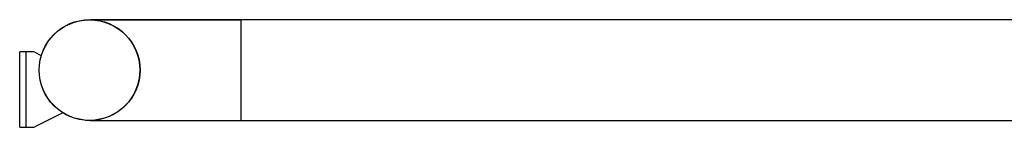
# Model space of a CAD drawing. Extents: x 0 to 420, y 0 to 297.
# Tile 9 of 18: x 144 to 242, y 113 to 124. Entities that reach past the tile are written whole.
import ezdxf

# ---------------------------------------------------------------- set-up
doc = ezdxf.new("R2010")
doc.units = 0
doc.header["$LTSCALE"] = 23.1
doc.layers.add('100-6308-01_DXF_CONTINUOUS', color=7, linetype='CONTINUOUS')
doc.layers.add('135119_26_DXF_CONTINUOUS_L', color=7, linetype='CONTINUOUS')

msp = doc.modelspace()

# ---------------------------------------------------------------- linework, layer by layer
at = {"layer": '100-6308-01_DXF_CONTINUOUS', "color": 7, "linetype": 'CONTINUOUS'}
for p, q in [((144.092565, 112.887795), (144.092565, 120.387795)), ((145.374847, 120.387795), (144.092565, 120.387795)), ((145.597918, 120.335276), (146.234868, 120.017754)), ((148.375775, 114.325084), (145.597918, 112.940313)), ((144.092565, 112.887795), (145.374847, 112.887795))]:
    msp.add_line(p, q, dxfattribs=at)
at = {"layer": '100-6308-01_DXF_CONTINUOUS', "color": 9, "linetype": 'CONTINUOUS'}
msp.add_line((144.692565, 120.387795), (144.692565, 112.887795), dxfattribs=at)
at = {"layer": '100-6308-01_DXF_CONTINUOUS', "color": 7, "linetype": 'CONTINUOUS'}
for centre, start, end in [((145.374847, 119.887795), 63.50360834, 90), ((145.374847, 113.387795), 270, 296.49639166)]:
    msp.add_arc(centre, 0.5, start, end, dxfattribs=at)
at = {"layer": '135119_26_DXF_CONTINUOUS_L', "color": 7, "linetype": 'CONTINUOUS'}
for p, q in [((261.020197, 123.568545), (151.134181, 123.568542)), ((151.027529, 113.568547), (261.020197, 113.568545))]:
    msp.add_line(p, q, dxfattribs=at)
at = {"layer": '135119_26_DXF_CONTINUOUS_L', "color": 9, "linetype": 'CONTINUOUS'}
for p, q in [((151.423047, 123.552276), (166.020197, 123.552291)), ((152.068782, 123.55225), (153.97255, 123.552347)), ((157.399152, 123.552285), (158.797104, 123.552296)), ((166.020197, 123.568545), (166.020197, 113.568545)), ((150.618493, 113.597265), (151.42219, 113.59729))]:
    msp.add_line(p, q, dxfattribs=at)
msp.add_lwpolyline([(153.97255, 123.552347), (154.056638, 123.552351), (154.141713, 123.552353), (154.227757, 123.552356), (154.314754, 123.552358), (154.402682, 123.552359), (154.491513, 123.55236), (154.581241, 123.552361)], dxfattribs=at)
at = {"layer": '135119_26_DXF_CONTINUOUS_L', "color": 7, "linetype": 'CONTINUOUS'}
for radius in [5, 4.9875]:
    msp.add_circle((151.020197, 118.568545), radius, dxfattribs=at)

doc.saveas('drawing.dxf')
